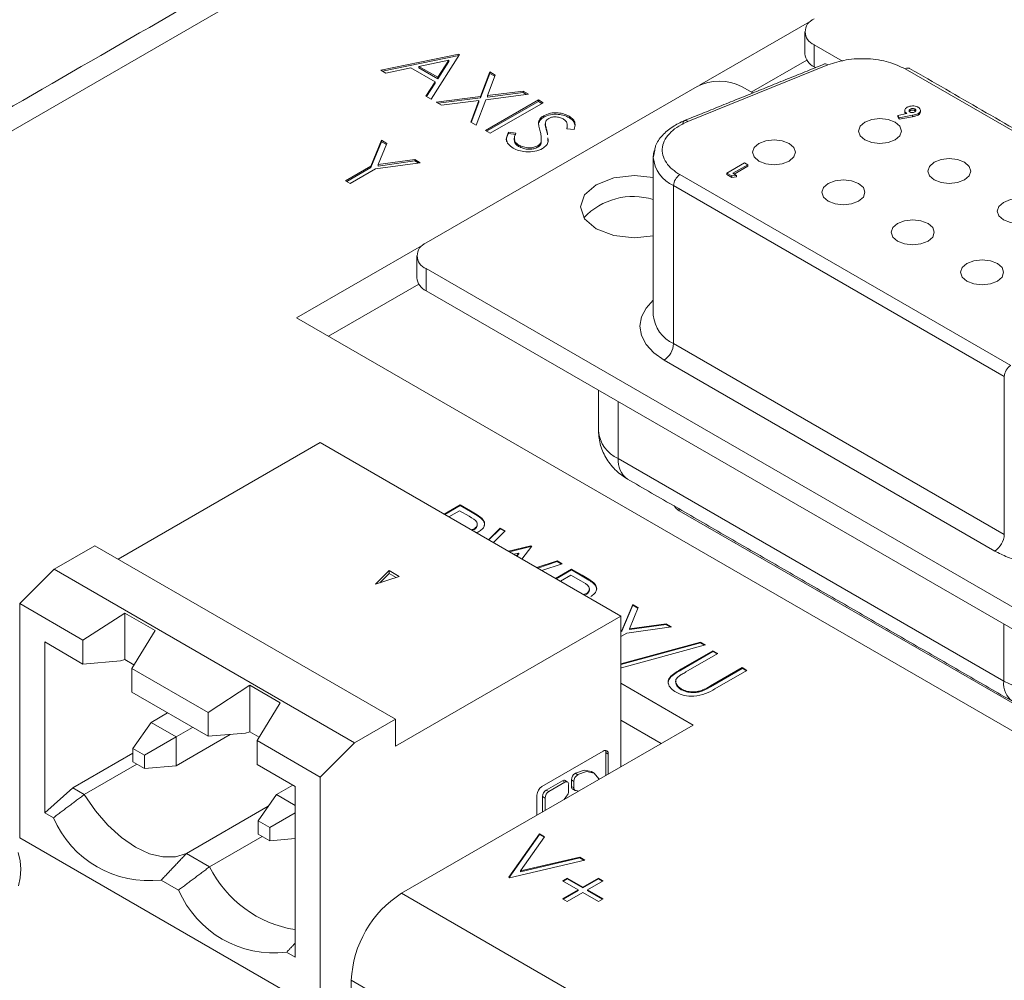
# Model space of a CAD drawing. Header units: inches. Extents: x 0.2 to 16.3, y 0.2 to 11.5.
# Tile 9 of 64: x 1.349 to 2.078, y 2.353 to 3.065. Entities that reach past the tile are written whole.
import ezdxf

# ---------------------------------------------------------------- set-up
doc = ezdxf.new("R2010")
doc.units = ezdxf.units.IN
doc.header["$MEASUREMENT"] = 0

msp = doc.modelspace()

# ---------------------------------------------------------------- linework, layer by layer
at = {"color": 7, "linetype": 'Continuous', "lineweight": 15}
for p, q in [((2.85565, 3.85573), (1.00962, 2.79004)), ((1.93566, 3.0642), (1.8525, 3.01619)), ((1.95835, 3.03411), (1.93735, 3.04623)), ((1.93735, 3.04623), (1.93735, 3.0299)), ((1.61622, 3.02734), (1.67414, 3.03926)), ((1.61759, 3.02655), (1.67414, 3.03819)), ((1.67465, 3.03897), (1.65349, 3.00583)), ((1.67414, 3.03926), (1.67465, 3.03897)), ((1.67414, 3.03819), (1.67414, 3.03926)), ((1.67414, 3.03819), (1.67415, 3.03819)), ((1.63864, 3.02894), (1.62007, 3.02512)), ((1.65644, 3.01866), (1.63864, 3.02894)), ((1.6667, 3.03472), (1.64458, 3.03016)), ((1.64458, 3.02909), (1.64458, 3.03016)), ((1.64458, 3.03016), (1.65862, 3.02206)), ((1.64458, 3.02909), (1.65862, 3.02099)), ((1.65862, 3.02206), (1.6667, 3.03472)), ((1.65862, 3.02099), (1.6667, 3.03365)), ((1.6667, 3.03365), (1.6667, 3.03472)), ((1.9476, 3.03118), (1.84389, 2.98927)), ((1.93192, 3.03482), (1.8908, 3.01108)), ((1.93735, 3.0299), (1.93849, 3.02924)), ((2.21877, 2.90477), (2.0048, 3.02829)), ((1.62007, 3.02512), (1.61622, 3.02734)), ((1.65862, 3.02099), (1.65862, 3.02206)), ((1.69013, 3.00781), (1.69706, 3.02603)), ((1.69013, 3.00673), (1.69706, 3.02496)), ((1.70113, 3.02368), (1.69534, 3.00847)), ((1.69706, 3.02603), (1.70113, 3.02368)), ((1.69706, 3.02496), (1.69706, 3.02603)), ((1.69706, 3.02496), (1.70079, 3.0228)), ((1.64966, 3.00804), (1.65644, 3.01866)), ((1.64981, 2.89929), (1.85063, 3.01522)), ((1.65016, 3.00775), (1.65644, 3.01759)), ((1.65644, 3.01759), (1.65644, 3.01866)), ((1.88362, 3.01522), (1.89193, 3.01043)), ((1.65349, 3.00583), (1.64966, 3.00804)), ((1.65727, 3.00364), (1.69013, 3.00781)), ((1.65879, 3.00277), (1.69013, 3.00673)), ((1.69013, 3.00673), (1.69013, 3.00781)), ((1.72576, 3.00946), (1.6942, 3.00546)), ((1.69534, 3.00847), (1.7217, 3.01181)), ((1.69534, 3.0074), (1.7217, 3.01074)), ((1.69534, 3.0074), (1.69534, 3.00847)), ((1.7217, 3.01181), (1.72576, 3.00946)), ((1.7217, 3.01074), (1.7217, 3.01181)), ((1.7217, 3.01074), (1.72424, 3.00927)), ((1.66134, 3.0013), (1.65727, 3.00364)), ((1.68898, 3.0048), (1.66134, 3.0013)), ((1.68292, 2.98884), (1.68898, 3.0048)), ((1.68325, 2.98865), (1.68898, 3.00373)), ((1.6942, 3.00546), (1.68698, 2.98649)), ((1.68898, 3.00373), (1.68898, 3.0048)), ((1.69378, 2.98257), (1.73307, 3.00524)), ((1.69471, 2.98203), (1.73307, 3.00417)), ((1.73659, 3.00321), (1.69731, 2.98053)), ((1.73307, 3.00524), (1.73659, 3.00321)), ((1.73307, 3.00417), (1.73307, 3.00524)), ((1.73307, 3.00417), (1.73567, 3.00267)), ((1.73699, 2.99248), (1.73699, 2.99356)), ((1.75584, 2.99219), (1.75584, 2.99326)), ((1.99934, 2.99385), (2.00614, 2.99513)), ((2.00037, 2.99204), (1.99934, 2.99385)), ((1.99934, 2.99385), (1.99934, 2.99276)), ((1.99934, 2.99276), (2.00037, 2.99095)), ((2.01027, 2.9939), (2.00037, 2.99204)), ((2.00037, 2.99095), (2.01027, 2.99281)), ((2.00037, 2.99204), (2.00037, 2.99095)), ((2.00856, 2.99838), (2.00856, 2.99729)), ((2.01027, 2.9939), (2.01027, 2.99281)), ((2.01214, 2.99847), (2.01214, 2.99738)), ((2.01441, 2.99405), (2.01441, 2.99514)), ((1.68698, 2.98649), (1.68292, 2.98884)), ((1.73321, 2.98776), (1.73321, 2.98884)), ((1.7382, 2.98612), (1.7382, 2.98719)), ((1.69731, 2.98053), (1.69378, 2.98257)), ((1.71093, 2.98142), (1.71624, 2.98065)), ((1.71093, 2.98035), (1.71093, 2.98142)), ((1.71093, 2.98035), (1.71624, 2.97958)), ((1.73957, 2.98081), (1.73957, 2.98188)), ((1.75966, 2.98338), (1.75406, 2.98382)), ((1.60878, 2.95617), (1.6168, 2.97534)), ((1.60878, 2.9551), (1.6168, 2.97427)), ((1.62084, 2.97301), (1.61428, 2.95731)), ((1.6168, 2.97534), (1.62084, 2.97301)), ((1.6168, 2.97427), (1.6168, 2.97534)), ((1.6168, 2.97427), (1.62048, 2.97215)), ((1.71832, 2.97082), (1.71832, 2.97189)), ((1.73267, 2.97022), (1.73267, 2.97129)), ((1.73512, 2.97326), (1.73512, 2.97433)), ((1.59011, 2.94539), (1.60878, 2.95617)), ((1.59104, 2.94486), (1.60878, 2.9551)), ((1.60878, 2.9551), (1.60878, 2.95617)), ((1.64551, 2.95877), (1.61231, 2.95414)), ((1.61428, 2.95731), (1.64147, 2.9611)), ((1.61428, 2.95623), (1.64147, 2.96003)), ((1.61428, 2.95623), (1.61428, 2.95731)), ((1.64147, 2.9611), (1.64551, 2.95877)), ((1.64147, 2.96003), (1.64147, 2.9611)), ((1.64147, 2.96003), (1.64402, 2.95856)), ((1.87268, 2.95103), (1.88582, 2.95861)), ((1.88818, 2.95725), (1.87723, 2.95093)), ((1.87817, 2.95038), (1.88818, 2.95616)), ((1.88582, 2.95861), (1.88818, 2.95725)), ((1.88818, 2.95725), (1.88818, 2.95616)), ((1.61231, 2.95414), (1.59364, 2.94336)), ((1.83792, 2.94991), (2.083, 2.80843)), ((1.87632, 2.94892), (1.87268, 2.95103)), ((1.87268, 2.95103), (1.87268, 2.94994)), ((1.87268, 2.94994), (1.87632, 2.94783)), ((1.87992, 2.94937), (1.87632, 2.94892)), ((1.87632, 2.94892), (1.87632, 2.94783)), ((1.87632, 2.94783), (1.87992, 2.94828)), ((1.87723, 2.95093), (1.87992, 2.94937)), ((1.87992, 2.94937), (1.87992, 2.94828)), ((1.59364, 2.94336), (1.59011, 2.94539)), ((1.83321, 2.94175), (2.07829, 2.80027)), ((1.83321, 2.82471), (1.83321, 2.94175)), ((1.64812, 2.8982), (1.55386, 2.84379)), ((2.18862, 2.56919), (1.64981, 2.88024)), ((1.64981, 2.88024), (1.64981, 2.86391)), ((1.64438, 2.86883), (1.57744, 2.83018)), ((1.64981, 2.86391), (2.18862, 2.55286)), ((1.55386, 2.84379), (2.90679, 2.06276)), ((2.07829, 2.68323), (1.83321, 2.82471)), ((2.07122, 2.67098), (1.82614, 2.81246)), ((2.07829, 2.80027), (2.07829, 2.68323)), ((1.79217, 2.73953), (1.79217, 2.78172)), ((1.42164, 2.66487), (1.57141, 2.75133)), ((1.57141, 2.75133), (1.79412, 2.62276)), ((1.79217, 2.73953), (2.07784, 2.57462)), ((1.6632, 2.69834), (1.67508, 2.7052)), ((1.66367, 2.69807), (1.67508, 2.70465)), ((1.67457, 2.70084), (1.66673, 2.69631)), ((1.68176, 2.69669), (1.67457, 2.70084)), ((1.67508, 2.7052), (1.68278, 2.70075)), ((1.67508, 2.70465), (1.67508, 2.7052)), ((1.67508, 2.70465), (1.68278, 2.70021)), ((1.68278, 2.70021), (1.68278, 2.70075)), ((1.83743, 2.70213), (1.83743, 2.70088)), ((2.10518, 2.54631), (1.83743, 2.70088)), ((1.69114, 2.6947), (1.69114, 2.69524)), ((1.68517, 2.68664), (1.68517, 2.68718)), ((1.69607, 2.67936), (1.70479, 2.68804)), ((1.69642, 2.67916), (1.70479, 2.6875)), ((1.70843, 2.68594), (1.69973, 2.67726)), ((1.70479, 2.68804), (1.70843, 2.68594)), ((1.70479, 2.6875), (1.70479, 2.68804)), ((1.70479, 2.6875), (1.70809, 2.6856)), ((1.37419, 2.65741), (1.40438, 2.67484)), ((1.40438, 2.67484), (1.62709, 2.54627)), ((1.71097, 2.67077), (1.72756, 2.6749)), ((1.71163, 2.67039), (1.72756, 2.67436)), ((1.72807, 2.67461), (1.72085, 2.66506)), ((1.72756, 2.6749), (1.72807, 2.67461)), ((1.72756, 2.67436), (1.72756, 2.6749)), ((1.72756, 2.67436), (1.72778, 2.67423)), ((1.71847, 2.66948), (1.71478, 2.66857)), ((1.71687, 2.66736), (1.71847, 2.66948)), ((1.71715, 2.6672), (1.71847, 2.66894)), ((1.71847, 2.66894), (1.71847, 2.66948)), ((1.73193, 2.65866), (1.74702, 2.66367)), ((1.73253, 2.65832), (1.74702, 2.66312)), ((1.74702, 2.66367), (1.75062, 2.66159)), ((1.74702, 2.66312), (1.74702, 2.66367)), ((1.74702, 2.66312), (1.75002, 2.66139)), ((1.37419, 2.65741), (1.3487, 2.63198)), ((1.5969, 2.52885), (1.37419, 2.65741)), ((1.62243, 2.65652), (1.61224, 2.64633)), ((1.62989, 2.65222), (1.62243, 2.65652)), ((1.62243, 2.65652), (1.62243, 2.65438)), ((1.75062, 2.66159), (1.73554, 2.65658)), ((1.7458, 2.65066), (1.75767, 2.65752)), ((1.74627, 2.65039), (1.75767, 2.65697)), ((1.75767, 2.65752), (1.76553, 2.65298)), ((1.75767, 2.65697), (1.75767, 2.65752)), ((1.75767, 2.65697), (1.76553, 2.65243)), ((1.61224, 2.64633), (1.62989, 2.65222)), ((1.62243, 2.65438), (1.61545, 2.64741)), ((1.62754, 2.65143), (1.62243, 2.65438)), ((1.75717, 2.65315), (1.74932, 2.64863)), ((1.76453, 2.6489), (1.75717, 2.65315)), ((1.76553, 2.65243), (1.76553, 2.65298)), ((1.7739, 2.64699), (1.7739, 2.64753)), ((1.76833, 2.6387), (1.76833, 2.63924)), ((1.39556, 2.60493), (1.3487, 2.63198)), ((1.3487, 2.63198), (1.3487, 2.45838)), ((1.79498, 2.61218), (1.803, 2.63135)), ((1.79498, 2.61164), (1.803, 2.6308)), ((1.80704, 2.62902), (1.80048, 2.61331)), ((1.803, 2.63135), (1.80704, 2.62902)), ((1.803, 2.6308), (1.803, 2.63135)), ((1.803, 2.6308), (1.80685, 2.62858)), ((1.39556, 2.60493), (1.42655, 2.62503)), ((1.42655, 2.62503), (1.44901, 2.61207)), ((1.42655, 2.62503), (1.42655, 2.59053)), ((1.62709, 2.52634), (1.79412, 2.62276)), ((1.79412, 2.62276), (1.79412, 2.51113)), ((1.44901, 2.61207), (1.43175, 2.58403)), ((1.79412, 2.61169), (1.79498, 2.61218)), ((1.79498, 2.61164), (1.79498, 2.61218)), ((1.83171, 2.61478), (1.79851, 2.61015)), ((1.80048, 2.61331), (1.82767, 2.61711)), ((1.80048, 2.61277), (1.82767, 2.61656)), ((1.80048, 2.61277), (1.80048, 2.61331)), ((1.82767, 2.61711), (1.83171, 2.61478)), ((1.82767, 2.61656), (1.82767, 2.61711)), ((1.82767, 2.61656), (1.83095, 2.61467)), ((2.07784, 2.61681), (2.07784, 2.57462)), ((1.39556, 2.58725), (1.39556, 2.60493)), ((1.79412, 2.61114), (1.79498, 2.61164)), ((1.79851, 2.61015), (1.79412, 2.60762)), ((1.36726, 2.47703), (1.36726, 2.60358)), ((1.39556, 2.58725), (1.36726, 2.60358)), ((1.79412, 2.58745), (1.85317, 2.60355)), ((1.79412, 2.5869), (1.85317, 2.603)), ((1.85689, 2.6014), (1.79463, 2.58443)), ((1.85317, 2.60355), (1.85689, 2.6014)), ((1.85317, 2.603), (1.85317, 2.60355)), ((1.85317, 2.603), (1.85625, 2.60123)), ((1.42655, 2.59053), (1.42329, 2.58948)), ((1.43334, 2.58661), (1.42655, 2.59053)), ((1.8387, 2.58334), (1.86243, 2.59704)), ((1.8387, 2.5828), (1.86243, 2.5965)), ((1.86595, 2.59501), (1.84242, 2.58142)), ((1.86243, 2.59704), (1.86595, 2.59501)), ((1.86243, 2.5965), (1.86243, 2.59704)), ((1.86243, 2.5965), (1.86548, 2.59473)), ((1.42329, 2.58948), (1.39556, 2.58725)), ((1.43175, 2.58403), (1.48836, 2.55136)), ((1.43175, 2.58403), (1.43175, 2.56635)), ((1.79463, 2.58443), (1.79412, 2.58472)), ((1.8387, 2.5828), (1.8387, 2.58334)), ((1.86055, 2.57095), (1.88408, 2.58454)), ((1.86055, 2.57041), (1.88408, 2.58399)), ((1.88408, 2.58454), (1.88761, 2.5825)), ((1.88408, 2.58399), (1.88408, 2.58454)), ((1.88408, 2.58399), (1.88714, 2.58223)), ((1.83112, 2.57762), (1.83112, 2.57816)), ((1.88761, 2.5825), (1.86388, 2.56881)), ((1.48836, 2.55136), (1.51935, 2.57146)), ((1.51935, 2.57146), (1.54181, 2.5585)), ((1.51935, 2.53696), (1.51935, 2.57146)), ((1.84765, 2.54203), (1.79412, 2.57293)), ((1.83895, 2.56819), (1.83895, 2.56873)), ((1.86055, 2.57041), (1.86055, 2.57095)), ((1.43175, 2.56635), (1.48836, 2.53368)), ((1.85405, 2.56712), (1.85405, 2.56766)), ((1.54181, 2.5585), (1.52455, 2.53046)), ((1.44613, 2.544), (1.4583, 2.55103)), ((1.48836, 2.53368), (1.48836, 2.55136)), ((1.5969, 2.52885), (1.62709, 2.54627)), ((1.62709, 2.54627), (1.62709, 2.52634)), ((1.44613, 2.544), (1.43255, 2.52468)), ((1.44613, 2.544), (1.46469, 2.53329)), ((1.47686, 2.54031), (1.46469, 2.53329)), ((1.63166, 2.41734), (1.84765, 2.54203)), ((1.82407, 2.52842), (1.79412, 2.54571)), ((1.46469, 2.53329), (1.44116, 2.5197)), ((1.50478, 2.535), (1.46469, 2.51186)), ((1.46469, 2.51186), (1.46469, 2.53329)), ((1.51608, 2.53591), (1.48836, 2.53368)), ((1.51935, 2.53696), (1.51608, 2.53591)), ((1.52614, 2.53304), (1.51935, 2.53696)), ((1.44116, 2.5197), (1.43255, 2.52468)), ((1.43255, 2.52468), (1.43255, 2.51473)), ((1.57141, 2.50341), (1.52455, 2.53046)), ((1.52455, 2.53046), (1.52455, 2.51278)), ((1.57141, 2.50341), (1.5969, 2.52885)), ((1.38804, 2.49546), (1.43255, 2.52115)), ((1.44116, 2.50976), (1.44116, 2.5197)), ((1.73566, 2.49643), (1.78112, 2.52268)), ((1.78298, 2.5047), (1.78298, 2.5216)), ((1.78298, 2.5216), (1.78484, 2.52053)), ((1.78484, 2.52053), (1.78484, 2.50577)), ((1.39658, 2.49052), (1.43553, 2.51301)), ((1.44116, 2.50976), (1.43255, 2.51473)), ((1.46469, 2.51186), (1.44116, 2.50976)), ((1.55285, 2.49644), (1.52455, 2.51278)), ((1.57141, 2.32982), (1.57141, 2.50341)), ((1.7603, 2.50618), (1.76052, 2.50631)), ((1.76215, 2.50511), (1.7603, 2.50618)), ((1.76238, 2.50524), (1.76052, 2.50631)), ((1.76238, 2.50524), (1.76215, 2.50511)), ((1.36726, 2.47703), (1.38804, 2.49546)), ((1.38804, 2.49546), (1.39658, 2.49052)), ((1.53893, 2.49043), (1.5511, 2.49746)), ((1.55285, 2.49644), (1.55285, 2.36989)), ((1.7389, 2.49383), (1.75083, 2.50072)), ((1.74076, 2.49276), (1.75269, 2.49964)), ((1.75269, 2.49964), (1.75083, 2.50072)), ((1.75548, 2.49804), (1.75548, 2.49315)), ((1.75751, 2.49647), (1.75751, 2.50135)), ((1.75937, 2.50028), (1.75751, 2.50135)), ((1.75937, 2.4954), (1.75751, 2.49647)), ((1.75937, 2.50028), (1.75937, 2.4954)), ((1.52534, 2.47111), (1.53893, 2.49043)), ((1.55285, 2.4824), (1.53893, 2.49043)), ((1.73195, 2.47524), (1.73195, 2.49)), ((1.73612, 2.47764), (1.73612, 2.489)), ((1.73797, 2.48793), (1.73612, 2.489)), ((1.73797, 2.48793), (1.73797, 2.47872)), ((1.74076, 2.49276), (1.7389, 2.49383)), ((1.76279, 2.49304), (1.76094, 2.49341)), ((1.47229, 2.44682), (1.53285, 2.48178)), ((1.37368, 2.47332), (1.36726, 2.47703)), ((1.55285, 2.47704), (1.53396, 2.46613)), ((1.53396, 2.46613), (1.52534, 2.47111)), ((1.52534, 2.47111), (1.52534, 2.46116)), ((1.53396, 2.45619), (1.53396, 2.46613)), ((1.52833, 2.45944), (1.48938, 2.43695)), ((1.52534, 2.46116), (1.53396, 2.45619)), ((1.7111, 2.42919), (1.73376, 2.46146)), ((1.71137, 2.42903), (1.73376, 2.46092)), ((1.73754, 2.45928), (1.71968, 2.43385)), ((1.73376, 2.46146), (1.73754, 2.45928)), ((1.73376, 2.46092), (1.73376, 2.46146)), ((1.73376, 2.46092), (1.73727, 2.45889)), ((1.3487, 2.45838), (1.57141, 2.32982)), ((1.55285, 2.45787), (1.53396, 2.45619)), ((1.34896, 2.44147), (1.34746, 2.44747)), ((1.47229, 2.44682), (1.48938, 2.43695)), ((1.71968, 2.43385), (1.76373, 2.44416)), ((1.76373, 2.44416), (1.76751, 2.44198)), ((1.76373, 2.44362), (1.76373, 2.44416)), ((1.34952, 2.43512), (1.34896, 2.44147)), ((1.76751, 2.44198), (1.7116, 2.4289)), ((1.71968, 2.43331), (1.76373, 2.44362)), ((1.76373, 2.44362), (1.76684, 2.44183)), ((1.34914, 2.42875), (1.34952, 2.43512)), ((1.71968, 2.43331), (1.71968, 2.43385)), ((1.34785, 2.42295), (1.34914, 2.42875)), ((1.46647, 2.41975), (1.45363, 2.42717)), ((1.7116, 2.4289), (1.7111, 2.42919)), ((1.75089, 2.42657), (1.75441, 2.42861)), ((1.76247, 2.41989), (1.75089, 2.42657)), ((1.75136, 2.4263), (1.75441, 2.42806)), ((1.75441, 2.42861), (1.766, 2.42192)), ((1.75441, 2.42806), (1.75441, 2.42861)), ((1.75441, 2.42806), (1.766, 2.42138)), ((1.766, 2.42192), (1.77758, 2.42861)), ((1.766, 2.42138), (1.77758, 2.42806)), ((1.78111, 2.42657), (1.76952, 2.41989)), ((1.77758, 2.42861), (1.78111, 2.42657)), ((1.77758, 2.42806), (1.77758, 2.42861)), ((1.77758, 2.42806), (1.78064, 2.4263)), ((1.63166, 2.41734), (2.12975, 2.1298)), ((1.75089, 2.4132), (1.76247, 2.41989)), ((1.75136, 2.41293), (1.76247, 2.41934)), ((1.766, 2.41785), (1.75441, 2.41116)), ((1.76247, 2.41934), (1.76247, 2.41989)), ((1.766, 2.42138), (1.766, 2.42192)), ((1.77758, 2.41116), (1.766, 2.41785)), ((1.76952, 2.41989), (1.78111, 2.4132)), ((1.76952, 2.41934), (1.76952, 2.41989)), ((1.76952, 2.41934), (1.78064, 2.41293)), ((1.75441, 2.41116), (1.75089, 2.4132)), ((1.78111, 2.4132), (1.77758, 2.41116)), ((1.55285, 2.36989), (1.54643, 2.3736)), ((1.59442, 2.32181), (1.59442, 2.35284)), ((1.59442, 2.35284), (2.12975, 2.0438))]:
    msp.add_line(p, q, dxfattribs=at)
at = {"color": 7, "linetype": 'Continuous', "lineweight": 15, "flags": 128}
for points in [[(2.0048, 3.02829), (2.00572, 3.02871), (2.00661, 3.02891), (2.00742, 3.02888), (2.00813, 3.02862), (2.00813, 3.02862)], [(1.97484, 2.98871), (1.97137, 2.98571), (1.97015, 2.98218), (1.97137, 2.97864), (1.97484, 2.97564), (1.98003, 2.97364), (1.98615, 2.97294), (1.99228, 2.97364), (1.99747, 2.97564), (2.00094, 2.97864), (2.00215, 2.98218), (2.00094, 2.98571), (1.99747, 2.98871), (1.99228, 2.99071), (1.98615, 2.99141), (1.98003, 2.99071), (1.97484, 2.98871)], [(1.84389, 2.98927), (1.84315, 2.98978), (1.84243, 2.99006), (1.84177, 2.9901), (1.84119, 2.9899), (1.84071, 2.98947), (1.84036, 2.98882), (1.84014, 2.98798), (1.84007, 2.98698)], [(1.89635, 2.97306), (1.89288, 2.97006), (1.89167, 2.96653), (1.89288, 2.96299), (1.89635, 2.96), (1.90154, 2.95799), (1.90767, 2.95729), (1.91379, 2.95799), (1.91898, 2.96), (1.92245, 2.96299), (1.92367, 2.96653), (1.92245, 2.97006), (1.91898, 2.97306), (1.91379, 2.97506), (1.90767, 2.97576), (1.90154, 2.97506), (1.89635, 2.97306)], [(1.81888, 2.96761), (1.81837, 2.96529), (1.81817, 2.9627)], [(2.02622, 2.95904), (2.02276, 2.95605), (2.02154, 2.95251), (2.02276, 2.94898), (2.02622, 2.94598), (2.03141, 2.94398), (2.03754, 2.94328), (2.04366, 2.94398), (2.04885, 2.94598), (2.05232, 2.94898), (2.05354, 2.95251), (2.05232, 2.95605), (2.04885, 2.95904), (2.04366, 2.96105), (2.03754, 2.96175), (2.03141, 2.96105), (2.02622, 2.95904)], [(1.81817, 2.94773), (1.80419, 2.94919), (1.78888, 2.94743), (1.77591, 2.94242), (1.76724, 2.93493), (1.76419, 2.92609), (1.76724, 2.91726), (1.77591, 2.90977), (1.78888, 2.90476), (1.80419, 2.903), (1.81817, 2.90446)], [(1.94773, 2.9434), (1.94427, 2.9404), (1.94305, 2.93687), (1.94427, 2.93333), (1.94773, 2.93033), (1.95293, 2.92833), (1.95905, 2.92763), (1.96517, 2.92833), (1.97036, 2.93033), (1.97383, 2.93333), (1.97505, 2.93687), (1.97383, 2.9404), (1.97036, 2.9434), (1.96517, 2.9454), (1.95905, 2.9461), (1.95293, 2.9454), (1.94773, 2.9434)], [(2.07761, 2.92938), (2.07414, 2.92639), (2.07292, 2.92285), (2.07414, 2.91932), (2.07761, 2.91632), (2.0828, 2.91432), (2.08892, 2.91361), (2.09504, 2.91432), (2.10023, 2.91632), (2.1037, 2.91932), (2.10492, 2.92285), (2.1037, 2.92639), (2.10023, 2.92938), (2.09504, 2.93138), (2.08892, 2.93209), (2.0828, 2.93138), (2.07761, 2.92938)], [(1.99912, 2.91373), (1.99565, 2.91074), (1.99443, 2.9072), (1.99565, 2.90367), (1.99912, 2.90067), (2.00431, 2.89867), (2.01043, 2.89797), (2.01655, 2.89867), (2.02175, 2.90067), (2.02521, 2.90367), (2.02643, 2.9072), (2.02521, 2.91074), (2.02175, 2.91373), (2.01655, 2.91574), (2.01043, 2.91644), (2.00431, 2.91574), (1.99912, 2.91373)], [(2.0505, 2.88407), (2.04703, 2.88107), (2.04581, 2.87754), (2.04703, 2.87401), (2.0505, 2.87101), (2.05569, 2.86901), (2.06181, 2.8683), (2.06794, 2.86901), (2.07313, 2.87101), (2.0766, 2.87401), (2.07781, 2.87754), (2.0766, 2.88107), (2.07313, 2.88407), (2.06794, 2.88607), (2.06181, 2.88678), (2.05569, 2.88607), (2.0505, 2.88407)], [(1.82614, 2.81246), (1.81851, 2.81783), (1.81284, 2.82395), (1.80935, 2.83059), (1.80817, 2.8375), (1.80935, 2.84441), (1.81284, 2.85105), (1.81817, 2.85688)], [(1.83743, 2.70088), (1.83515, 2.70251), (1.83357, 2.70436)], [(1.76052, 2.50631), (1.76696, 2.50854), (1.77238, 2.50748)], [(1.77804, 2.50184), (1.77789, 2.50218), (1.77426, 2.50639), (1.76881, 2.50747), (1.76238, 2.50524)], [(1.47229, 2.44682), (1.46404, 2.44428), (1.45477, 2.44423), (1.44478, 2.44667), (1.43444, 2.45153), (1.42409, 2.45862), (1.4141, 2.4677), (1.40483, 2.47846), (1.39658, 2.49052)], [(1.75391, 2.48935), (1.75204, 2.48683), (1.75205, 2.48684)], [(1.76247, 2.49286), (1.76239, 2.49296), (1.76211, 2.49328)]]:
    msp.add_lwpolyline(points, dxfattribs=at)
at = {"color": 7, "linetype": 'Continuous', "lineweight": 15}
for centre, radius, start, end in [((1.94096, 3.05576), 0.01019, 110.78354, 249.2164), ((1.94219, 3.04059), 0.01174, 185.69477, 245.62523), ((1.94574, 3.02948), 0.00252, 42.45886, 104.64318), ((1.86712, 2.98338), 0.03586, 62.60976, 117.39025), ((1.84343, 2.96495), 0.02535, 185.08862, 246.23144), ((1.84344, 2.94128), 0.01025, 122.60546, 177.3943), ((1.80315, 2.88392), 0.0498, 72.44271, 136.92615), ((1.65342, 2.88976), 0.01019, 110.78358, 249.21642), ((1.65465, 2.8746), 0.01174, 185.69529, 245.62496), ((1.84387, 2.84823), 0.02582, 185.69478, 245.62528), ((1.81786, 2.82541), 0.01537, 302.6051, 357.39474), ((2.08852, 2.7998), 0.01025, 122.60546, 177.3943), ((1.80255, 2.76244), 0.02515, 185.6948, 245.62524), ((1.80886, 2.73789), 0.01677, 174.37907, 234.30891), ((2.06294, 2.68393), 0.01537, 302.6051, 357.39474), ((2.0937, 2.5726), 0.01598, 172.74647, 235.96002), ((2.1132, 2.64285), 0.07685, 242.60972, 297.39029), ((1.78257, 2.5209), 0.0023, 350.7866, 129.20311), ((1.77964, 2.52173), 0.00335, 357.89204, 25.74229), ((1.76356, 2.50108), 0.00606, 122.60552, 177.39448), ((1.76542, 2.50001), 0.00606, 122.60552, 177.39448), ((1.74002, 2.48963), 0.00808, 122.60562, 177.39422), ((1.75199, 2.4991), 0.00198, 65.68535, 125.61841), ((1.75378, 2.49831), 0.00172, 350.78654, 129.20271), ((1.75947, 2.49627), 0.00197, 174.1844, 234.50437), ((1.76104, 2.4951), 0.0017, 169.98319, 266.60043), ((1.74217, 2.48873), 0.00606, 122.60533, 177.39467), ((1.74402, 2.48765), 0.00606, 122.60533, 177.39467), ((1.74937, 2.49344), 0.00611, 317.88545, 357.23096), ((1.44458, 2.50382), 0.07718, 203.2692, 276.73617), ((1.5664, 2.47538), 0.08607, 206.51355, 260.9434), ((1.53738, 2.45025), 0.07718, 203.2692, 276.73618), ((1.67527, 2.34916), 0.08094, 122.60548, 177.39449)]:
    msp.add_arc(centre, radius, start, end, dxfattribs=at)
for points in [[(2.82931, 3.85833), (0.98329, 2.79265)], [(1.93051, 3.05576), (1.93051, 3.03943)], [(1.9451, 3.03192), (1.8414, 2.99001)], [(2.00813, 3.02862), (2.00771, 3.02879)], [(2.2221, 2.9051), (2.00813, 3.02862)], [(2.00452, 2.99744), (2.00452, 2.99736)], [(2.00452, 2.99736), (2.00452, 2.99635)], [(2.01214, 2.99738), (2.01256, 2.99701)], [(1.73819, 2.98768), (1.73819, 2.98634)], [(1.73825, 2.98647), (1.7382, 2.98612)], [(1.75441, 2.98534), (1.75441, 2.98668)], [(1.71521, 2.97687), (1.71521, 2.97553)], [(1.73957, 2.98188), (1.7398, 2.97952)], [(1.74002, 2.97622), (1.74021, 2.97432)], [(1.81817, 2.9627), (1.81817, 2.84566)], [(1.81933, 2.96822), (1.81818, 2.96264)], [(1.64297, 2.88976), (1.64297, 2.87343)], [(1.77753, 2.79018), (1.77753, 2.75994)], [(1.79908, 2.72427), (2.08475, 2.55936)], [(1.68348, 2.68663), (1.68517, 2.68718)], [(1.68871, 2.68516), (1.68717, 2.68451)], [(1.76656, 2.63867), (1.76833, 2.63924)], [(1.77423, 2.50641), (1.77238, 2.50748)], [(1.75466, 2.49984), (1.7528, 2.50091)], [(1.39658, 2.49052), (1.37368, 2.47332)], [(1.75833, 2.49466), (1.76018, 2.49359)], [(1.45363, 2.42717), (1.47229, 2.44682)], [(1.48938, 2.43695), (1.46647, 2.41975)], [(1.54643, 2.3736), (1.55285, 2.38036)]]:
    msp.add_open_spline(points, degree=1, dxfattribs=at)
for points, knots in [([(1.9476, 3.03118), (1.95201, 3.03261), (1.96112, 3.03557), (1.97719, 3.03624), (1.99281, 3.03397), (2.00089, 3.03014), (2.0048, 3.02829)], [0, 0, 0, 0, 0.242229, 0.5, 0.757771, 1, 1, 1, 1]), ([(2.00614, 2.99513), (2.00568, 2.99545), (2.00476, 2.9961), (2.00442, 2.9973), (2.0047, 2.99844), (2.00546, 2.99927), (2.00612, 2.99968), (2.00634, 2.99982)], [0, 0, 0, 0, 0.2356584, 0.4734594, 0.6782376, 0.8919283, 1, 1, 1, 1]), ([(2.00634, 2.99982), (2.00697, 3.00012), (2.00811, 3.00065), (2.01024, 3.00087), (2.01222, 3.00074), (2.01363, 3.00031), (2.01428, 2.99995), (2.01445, 2.99986)], [0, 0, 0, 0, 0.265854, 0.483421, 0.700322, 0.923017, 1, 1, 1, 1]), ([(2.00856, 2.99838), (2.00884, 2.99852), (2.00934, 2.99876), (2.01027, 2.99888), (2.01108, 2.99885), (2.01172, 2.99869), (2.01202, 2.99853), (2.01214, 2.99847)], [0, 0, 0, 0, 0.269973, 0.485204, 0.699885, 0.879714, 1, 1, 1, 1]), ([(2.01445, 2.99986), (2.01493, 2.99952), (2.01581, 2.99891), (2.01619, 2.99776), (2.01601, 2.99663), (2.01532, 2.99572), (2.01462, 2.99527), (2.01441, 2.99514)], [0, 0, 0, 0, 0.247322, 0.450487, 0.652471, 0.897025, 1, 1, 1, 1]), ([(1.73321, 2.98884), (1.73354, 2.98982), (1.73412, 2.99159), (1.73612, 2.99295), (1.73699, 2.99356)], [0, 0, 0, 0, 0.55984, 1, 1, 1, 1]), ([(1.73321, 2.98776), (1.73354, 2.98875), (1.73412, 2.99052), (1.73612, 2.99188), (1.73699, 2.99248)], [0, 0, 0, 0, 0.55984, 1, 1, 1, 1]), ([(1.73699, 2.99356), (1.73856, 2.99426), (1.74169, 2.99568), (1.7474, 2.99587), (1.75228, 2.99499), (1.75466, 2.99384), (1.75584, 2.99326)], [0, 0, 0, 0, 0.279552, 0.558798, 0.779377, 1, 1, 1, 1]), ([(1.73699, 2.99248), (1.73856, 2.99319), (1.74169, 2.9946), (1.7474, 2.9948), (1.75228, 2.99392), (1.75466, 2.99277), (1.75584, 2.99219)], [0, 0, 0, 0, 0.279552, 0.558798, 0.779377, 1, 1, 1, 1]), ([(1.74069, 2.99162), (1.74018, 2.99127), (1.73918, 2.99059), (1.73822, 2.98905), (1.73821, 2.9879), (1.7382, 2.98719)], [0, 0, 0, 0, 0.279946, 0.559775, 1, 1, 1, 1]), ([(1.75142, 2.99116), (1.75056, 2.99159), (1.74884, 2.99244), (1.7457, 2.99284), (1.74276, 2.99259), (1.74138, 2.99194), (1.74069, 2.99162)], [0, 0, 0, 0, 0.280274, 0.559932, 0.77992, 1, 1, 1, 1]), ([(1.75584, 2.99326), (1.75693, 2.99249), (1.75912, 2.99096), (1.76059, 2.98744), (1.76001, 2.98492), (1.75966, 2.98338)], [0, 0, 0, 0, 0.279749, 0.5595, 1, 1, 1, 1]), ([(1.75584, 2.99219), (1.75695, 2.99142), (1.75918, 2.98989), (1.7598, 2.98792), (1.76011, 2.98694)], [0, 0, 0, 0, 0.4999982, 1, 1, 1, 1]), ([(2.00453, 2.99635), (2.00454, 2.99597), (2.00455, 2.99547), (2.005, 2.99505), (2.00512, 2.99494)], [0, 0, 0, 0, 0.741037, 1, 1, 1, 1]), ([(2.00844, 2.99633), (2.00822, 2.99648), (2.00781, 2.99677), (2.00769, 2.99731), (2.00784, 2.9978), (2.00819, 2.99815), (2.00848, 2.99833), (2.00856, 2.99838)], [0, 0, 0, 0, 0.255148, 0.484144, 0.679533, 0.905614, 1, 1, 1, 1]), ([(2.00795, 2.99676), (2.00806, 2.99689), (2.00822, 2.99708), (2.00848, 2.99724), (2.00856, 2.99729)], [0, 0, 0, 0, 0.666549, 1, 1, 1, 1]), ([(2.01193, 2.99644), (2.01167, 2.9963), (2.01117, 2.99606), (2.01025, 2.99593), (2.00939, 2.99596), (2.00878, 2.99614), (2.00851, 2.99629), (2.00844, 2.99633)], [0, 0, 0, 0, 0.266719, 0.491838, 0.717238, 0.920608, 1, 1, 1, 1]), ([(2.00856, 2.99729), (2.00884, 2.99743), (2.00934, 2.99767), (2.01027, 2.9978), (2.01108, 2.99776), (2.01172, 2.9976), (2.01202, 2.99744), (2.01214, 2.99738)], [0, 0, 0, 0, 0.269973, 0.485204, 0.699885, 0.879714, 1, 1, 1, 1]), ([(2.01441, 2.99514), (2.0138, 2.99486), (2.01287, 2.99444), (2.01139, 2.99413), (2.01065, 2.99397), (2.01027, 2.9939)], [0, 0, 0, 0, 0.4926198, 0.7459722, 1, 1, 1, 1]), ([(2.01027, 2.99281), (2.01069, 2.99289), (2.01153, 2.99306), (2.013, 2.99339), (2.01388, 2.9938), (2.01441, 2.99405)], [0, 0, 0, 0, 0.28366, 0.567489, 1, 1, 1, 1]), ([(2.01214, 2.99847), (2.01232, 2.99834), (2.01267, 2.99808), (2.0128, 2.99759), (2.0127, 2.9971), (2.01237, 2.99671), (2.01205, 2.99651), (2.01193, 2.99644)], [0, 0, 0, 0, 0.223144, 0.432961, 0.639353, 0.865284, 1, 1, 1, 1]), ([(2.01441, 2.99405), (2.01486, 2.99439), (2.01578, 2.99508), (2.01623, 2.99599), (2.0161, 2.99644), (2.0161, 2.99645)], [0, 0, 0, 0, 0.490785, 0.983675, 1, 1, 1, 1]), ([(2.01611, 2.99645), (2.01611, 2.99663), (2.01611, 2.997), (2.01611, 2.99736), (2.01611, 2.99754)], [0, 0, 0, 0, 0.4999817, 1, 1, 1, 1]), ([(1.7343, 2.98203), (1.73393, 2.9833), (1.73326, 2.98555), (1.73322, 2.98783), (1.73321, 2.98884)], [0, 0, 0, 0, 0.56041, 1, 1, 1, 1]), ([(1.7382, 2.98719), (1.73842, 2.9862), (1.7388, 2.98442), (1.73933, 2.98266), (1.73957, 2.98188)], [0, 0, 0, 0, 0.559907, 1, 1, 1, 1]), ([(1.7382, 2.98612), (1.73842, 2.98513), (1.7388, 2.98335), (1.73933, 2.98159), (1.73957, 2.98081)], [0, 0, 0, 0, 0.559907, 1, 1, 1, 1]), ([(1.75406, 2.98382), (1.75422, 2.9847), (1.75449, 2.98615), (1.75433, 2.98819), (1.75336, 2.98985), (1.75207, 2.99072), (1.75142, 2.99116)], [0, 0, 0, 0, 0.340408, 0.560481, 0.78018, 1, 1, 1, 1]), ([(1.7542, 2.98381), (1.75433, 2.98434), (1.75448, 2.98489), (1.7544, 2.98545), (1.7544, 2.98547)], [0, 0, 0, 0, 0.9551871, 1, 1, 1, 1]), ([(1.8414, 2.99001), (1.83832, 2.98857), (1.83187, 2.98554), (1.82457, 2.979), (1.82008, 2.973), (1.81948, 2.96921), (1.81933, 2.96822)], [0, 0, 0, 0, 0.271965, 0.57026, 0.887298, 1, 1, 1, 1]), ([(1.83792, 2.94991), (1.83594, 2.9512), (1.83183, 2.95386), (1.8275, 2.95883), (1.8249, 2.96444), (1.82461, 2.97041), (1.8267, 2.97627), (1.83094, 2.98154), (1.83671, 2.98599), (1.84156, 2.9882), (1.84389, 2.98927)], [0, 0, 0, 0, 0.114511, 0.237561, 0.367044, 0.5, 0.632956, 0.762439, 0.885489, 1, 1, 1, 1]), ([(1.70963, 2.9744), (1.70957, 2.97455), (1.70875, 2.97651), (1.70988, 2.9785), (1.71093, 2.98035)], [0, 0, 0, 0, 0.0764343, 1, 1, 1, 1]), ([(1.71429, 2.96956), (1.71298, 2.97049), (1.71037, 2.97233), (1.70885, 2.97663), (1.71014, 2.9796), (1.71093, 2.98142)], [0, 0, 0, 0, 0.279879, 0.559665, 1, 1, 1, 1]), ([(1.71624, 2.98065), (1.71562, 2.97894), (1.71474, 2.97656), (1.71608, 2.97348), (1.71757, 2.97242), (1.71832, 2.97189)], [0, 0, 0, 0, 0.55932, 0.779783, 1, 1, 1, 1]), ([(1.73512, 2.97433), (1.73521, 2.97578), (1.73536, 2.97836), (1.73463, 2.98091), (1.7343, 2.98203)], [0, 0, 0, 0, 0.559495, 1, 1, 1, 1]), ([(1.74002, 2.97729), (1.74022, 2.97635), (1.74062, 2.97443), (1.73925, 2.97155), (1.73718, 2.97), (1.73614, 2.96922)], [0, 0, 0, 0, 0.326721, 0.663706, 1, 1, 1, 1]), ([(1.73614, 2.96922), (1.73432, 2.96842), (1.73066, 2.96682), (1.7241, 2.96666), (1.71839, 2.96755), (1.71566, 2.96889), (1.71429, 2.96956)], [0, 0, 0, 0, 0.2791837, 0.5590853, 0.7794466, 1, 1, 1, 1]), ([(1.71556, 2.97564), (1.71545, 2.97524), (1.71515, 2.97417), (1.71613, 2.97241), (1.71759, 2.97135), (1.71832, 2.97082)], [0, 0, 0, 0, 0.228977, 0.614703, 1, 1, 1, 1]), ([(1.71832, 2.97189), (1.71948, 2.97134), (1.7218, 2.97025), (1.72597, 2.96967), (1.72987, 2.97003), (1.73174, 2.97087), (1.73267, 2.97129)], [0, 0, 0, 0, 0.280276, 0.560147, 0.780153, 1, 1, 1, 1]), ([(1.71832, 2.97082), (1.71948, 2.97027), (1.7218, 2.96917), (1.72597, 2.9686), (1.72987, 2.96896), (1.73174, 2.9698), (1.73267, 2.97022)], [0, 0, 0, 0, 0.280276, 0.560147, 0.780153, 1, 1, 1, 1]), ([(1.73267, 2.97129), (1.73336, 2.9718), (1.73459, 2.97271), (1.73496, 2.97383), (1.73512, 2.97433)], [0, 0, 0, 0, 0.558988, 1, 1, 1, 1]), ([(1.73267, 2.97022), (1.73336, 2.97073), (1.73459, 2.97163), (1.73496, 2.97276), (1.73512, 2.97326)], [0, 0, 0, 0, 0.558988, 1, 1, 1, 1]), ([(1.77753, 2.75994), (1.77784, 2.75631), (1.77845, 2.74911), (1.7833, 2.73898), (1.79024, 2.73025), (1.79621, 2.72621), (1.79908, 2.72427)], [0, 0, 0, 0, 0.263974, 0.523684, 0.771052, 1, 1, 1, 1]), ([(1.68278, 2.70075), (1.68446, 2.69978), (1.68747, 2.69806), (1.69002, 2.6961), (1.69114, 2.69524)], [0, 0, 0, 0, 0.560314, 1, 1, 1, 1]), ([(1.68278, 2.70021), (1.68446, 2.69924), (1.68747, 2.69751), (1.69002, 2.69556), (1.69114, 2.6947)], [0, 0, 0, 0, 0.560314, 1, 1, 1, 1]), ([(1.68517, 2.68718), (1.68612, 2.68794), (1.68755, 2.68907), (1.68787, 2.69093), (1.68709, 2.69368), (1.68412, 2.69535), (1.68176, 2.69669)], [0, 0, 0, 0, 0.248969, 0.37473, 0.500383, 1, 1, 1, 1]), ([(1.69114, 2.69524), (1.6919, 2.69431), (1.69342, 2.69243), (1.69324, 2.68947), (1.69152, 2.68698), (1.68965, 2.68577), (1.68871, 2.68516)], [0, 0, 0, 0, 0.279706, 0.559381, 0.779507, 1, 1, 1, 1]), ([(1.69114, 2.6947), (1.69196, 2.69376), (1.69335, 2.69217), (1.69305, 2.69041), (1.69292, 2.6897)], [0, 0, 0, 0, 0.5905328, 1, 1, 1, 1]), ([(1.68517, 2.68664), (1.6861, 2.68739), (1.68751, 2.68852), (1.68789, 2.69015), (1.68766, 2.69081), (1.68759, 2.69102)], [0, 0, 0, 0, 0.574051, 0.864018, 1, 1, 1, 1]), ([(2.16483, 2.67571), (2.16229, 2.67386), (2.15703, 2.67002), (2.14644, 2.66545), (2.13391, 2.66208), (2.11998, 2.66043), (2.10577, 2.66066), (2.09242, 2.66272), (2.08061, 2.66615), (2.07427, 2.66941), (2.07122, 2.67098)], [0, 0, 0, 0, 0.114511, 0.237561, 0.367044, 0.5, 0.632956, 0.762439, 0.885489, 1, 1, 1, 1]), ([(1.76833, 2.63924), (1.76886, 2.6396), (1.76993, 2.64031), (1.77071, 2.64167), (1.77094, 2.64308), (1.76995, 2.64587), (1.76694, 2.64755), (1.76453, 2.6489)], [0, 0, 0, 0, 0.125308, 0.250617, 0.375954, 0.50128, 1, 1, 1, 1]), ([(1.76553, 2.65298), (1.76721, 2.65202), (1.7702, 2.6503), (1.77277, 2.64838), (1.7739, 2.64753)], [0, 0, 0, 0, 0.560239, 1, 1, 1, 1]), ([(1.76553, 2.65243), (1.76721, 2.65147), (1.7702, 2.64976), (1.77277, 2.64783), (1.7739, 2.64699)], [0, 0, 0, 0, 0.560239, 1, 1, 1, 1]), ([(1.76833, 2.6387), (1.76886, 2.63906), (1.76993, 2.63977), (1.77068, 2.64112), (1.77096, 2.64222), (1.77072, 2.64283), (1.77067, 2.64298)], [0, 0, 0, 0, 0.300609, 0.601221, 0.901902, 1, 1, 1, 1]), ([(1.7739, 2.64753), (1.77472, 2.64658), (1.77637, 2.64469), (1.77632, 2.64166), (1.7747, 2.63908), (1.7728, 2.63783), (1.77184, 2.6372)], [0, 0, 0, 0, 0.279797, 0.5595, 0.779626, 1, 1, 1, 1]), ([(1.7739, 2.64699), (1.77477, 2.64604), (1.77632, 2.64436), (1.77607, 2.64248), (1.77597, 2.64166)], [0, 0, 0, 0, 0.565831, 1, 1, 1, 1]), ([(1.83112, 2.57816), (1.83241, 2.57919), (1.8347, 2.58103), (1.83748, 2.58264), (1.8387, 2.58334)], [0, 0, 0, 0, 0.5594979, 1, 1, 1, 1]), ([(1.83112, 2.57762), (1.83241, 2.57865), (1.8347, 2.58049), (1.83748, 2.58209), (1.8387, 2.5828)], [0, 0, 0, 0, 0.5594979, 1, 1, 1, 1]), ([(1.83511, 2.56629), (1.83372, 2.56721), (1.83095, 2.56905), (1.82914, 2.57234), (1.82913, 2.57552), (1.83046, 2.57728), (1.83112, 2.57816)], [0, 0, 0, 0, 0.2802209, 0.5599136, 0.7799516, 1, 1, 1, 1]), ([(1.82937, 2.57241), (1.8293, 2.57326), (1.82913, 2.57508), (1.83043, 2.57674), (1.83112, 2.57762)], [0, 0, 0, 0, 0.469204, 1, 1, 1, 1]), ([(1.83735, 2.57831), (1.8364, 2.57747), (1.8345, 2.5758), (1.83478, 2.57207), (1.83736, 2.57), (1.83895, 2.56873)], [0, 0, 0, 0, 0.281056, 0.560821, 1, 1, 1, 1]), ([(1.84242, 2.58142), (1.84144, 2.58086), (1.83969, 2.57985), (1.83806, 2.57878), (1.83735, 2.57831)], [0, 0, 0, 0, 0.560126, 1, 1, 1, 1]), ([(1.83503, 2.57458), (1.83494, 2.57377), (1.83469, 2.5714), (1.83725, 2.56947), (1.83895, 2.56819)], [0, 0, 0, 0, 0.3392631, 1, 1, 1, 1]), ([(1.86388, 2.56881), (1.86166, 2.56756), (1.85724, 2.56509), (1.84907, 2.56311), (1.84083, 2.56363), (1.83702, 2.5654), (1.83511, 2.56629)], [0, 0, 0, 0, 0.281654, 0.56011, 0.78008, 1, 1, 1, 1]), ([(1.83895, 2.56873), (1.84015, 2.56817), (1.84254, 2.56706), (1.84683, 2.5665), (1.8508, 2.56673), (1.85296, 2.56735), (1.85405, 2.56766)], [0, 0, 0, 0, 0.279786, 0.559377, 0.779569, 1, 1, 1, 1]), ([(1.83895, 2.56819), (1.84015, 2.56763), (1.84254, 2.56651), (1.84683, 2.56596), (1.8508, 2.56619), (1.85296, 2.56681), (1.85405, 2.56712)], [0, 0, 0, 0, 0.279786, 0.559377, 0.779569, 1, 1, 1, 1]), ([(1.85405, 2.56766), (1.85533, 2.56823), (1.85762, 2.56925), (1.85965, 2.57043), (1.86055, 2.57095)], [0, 0, 0, 0, 0.559627, 1, 1, 1, 1]), ([(1.85405, 2.56712), (1.85533, 2.56769), (1.85762, 2.5687), (1.85965, 2.56989), (1.86055, 2.57041)], [0, 0, 0, 0, 0.559627, 1, 1, 1, 1])]:
    msp.add_open_spline(points, degree=3, knots=knots, dxfattribs=at)

doc.saveas('drawing.dxf')
